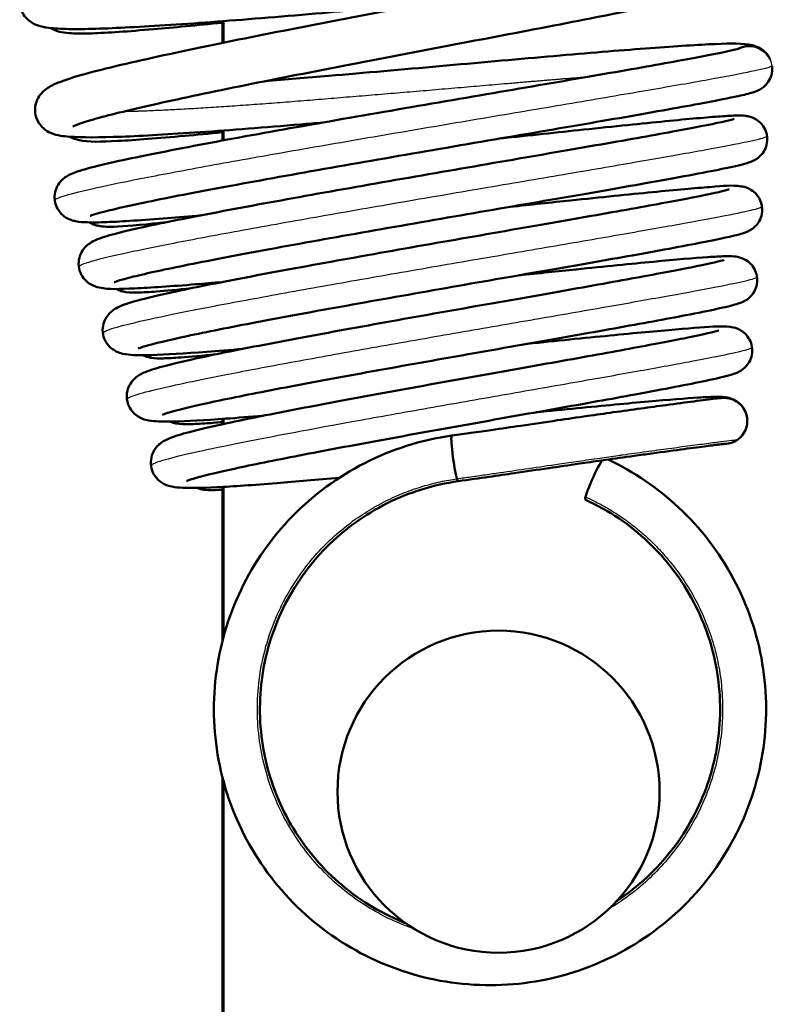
# Model space of a CAD drawing. Header units: millimetres. Extents: x 155 to 950, y -844 to 1327.
# Tile 24 of 56: x 689 to 705, y 90 to 111. Entities that reach past the tile are written whole.
import ezdxf

# ---------------------------------------------------------------- set-up
doc = ezdxf.new("R2010")
doc.units = ezdxf.units.MM
doc.header["$LTSCALE"] = 0.75
doc.layers.add('Visible', color=7, linetype='Continuous', lineweight=50)
doc.layers.add('Visible Narrow', color=7, linetype='Continuous', lineweight=25)

msp = doc.modelspace()

# ---------------------------------------------------------------- linework, layer by layer
at = {"layer": 'Visible', "extrusion": (-1, -2.22045e-16, 2.96647e-13)}
for p, q in [((693.011, 110.937, -9.5), (693.011, 110.466, -9.5)), ((693.037, 110.471, 17.5), (693.037, 110.939, 17.5)), ((693.011, 108.56, -9.5), (693.011, 108.344, -9.5)), ((693.037, 108.349, 17.5), (693.037, 108.562, 17.5)), ((693.011, 103.779, -9.5), (693.011, 103.728, -9.5)), ((693.037, 103.733, 17.5), (693.037, 103.782, 17.5)), ((693.011, 102.295, -9.5), (693.011, 102.179, -9.5)), ((693.037, 102.185, 17.5), (693.037, 102.297, 17.5)), ((693.011, 100.817, -9.5), (693.011, 97.468, -9.5)), ((693.037, 97.568, 17.5), (693.037, 100.818, 17.5)), ((693.011, 94.51, -9.5), (693.011, 89.194, -9.5)), ((693.037, 83.194, 17.5), (693.037, 94.41, 17.5))]:
    msp.add_line(p, q, dxfattribs=at)
at = {"layer": 'Visible', "extrusion": (-2.96785e-13, -2.29649e-16, -1)}
msp.add_circle((-699.011, 94.194, -30.5), 3.5, dxfattribs=at)
at = {"layer": 'Visible', "extrusion": (2.28173e-10, 0.008727, 0.999962)}
msp.add_arc((704.459, 109.65, 29.068), 0.5, 29.7379, 119.3038, dxfattribs=at)
at = {"layer": 'Visible', "extrusion": (1.23783e-12, 0.008727, 0.999962)}
msp.add_arc((704.459, 109.65, 29.068), 0.5, 354.3183, 7.9384, dxfattribs=at)
at = {"layer": 'Visible', "extrusion": (4.16422e-13, 0.008727, 0.999962)}
msp.add_arc((703.916, 102.002, 29.068), 0.5, 7.9384, 65.4502, dxfattribs=at)
at = {"layer": 'Visible', "extrusion": (2.73657e-13, 0.008727, 0.999962)}
msp.add_arc((703.916, 102.002, 29.068), 0.5, 305.0812, 7.9384, dxfattribs=at)
at = {"layer": 'Visible', "extrusion": (-0.986923, -0.138347, -0.082728)}
for start, end in [(27.6398, 180.0032), (0.4969, 27.6398), (359.9999, 0.4969)]:
    msp.add_arc((-3.546, -30.268, -705.302), 0.5, start, end, dxfattribs=at)
at = {"layer": 'Visible', "extrusion": (2.25331e-13, 0.008727, 0.999962)}
msp.add_arc((703.916, 102.002, 29.068), 0.5, 271.2615, 305.0812, dxfattribs=at)
at = {"layer": 'Visible', "extrusion": (-0.907191, 0.411514, -0.087526)}
msp.add_arc((-381.6, -24.153, -596.939), 0.5, 0.0037, 148.3268, dxfattribs=at)
at = {"layer": 'Visible'}
for points, knots in [([(697.265, 111.297, 20.618), (696.57, 111.235, 20.562), (695.861, 111.174, 20.605), (694.384, 111.046, 20.906), (693.604, 110.981, 21.202), (692.192, 110.875, 22.021), (691.542, 110.833, 22.555), (690.458, 110.775, 23.789), (690.009, 110.761, 24.502), (689.502, 110.769, 25.65), (689.359, 110.777, 26.059), (689.152, 110.804, 26.739), (689.079, 110.815, 27.01), (688.933, 110.869, 27.425), (688.867, 110.898, 27.578), (688.758, 110.993, 27.778), (688.72, 111.035, 27.84), (688.651, 111.146, 27.968), (688.623, 111.223, 28.033), (688.606, 111.369, 28.154), (688.612, 111.44, 28.213), (688.647, 111.566, 28.341), (688.676, 111.622, 28.412), (688.739, 111.713, 28.571), (688.773, 111.748, 28.661), (688.848, 111.814, 28.887), (688.888, 111.84, 29.026), (689.021, 111.918, 29.511), (689.113, 111.955, 29.861), (689.558, 112.115, 31.216), (690.08, 112.249, 32.191), (691.348, 112.539, 33.671), (692.054, 112.69, 34.247), (693.535, 112.992, 35.063), (694.318, 113.144, 35.338), (695.906, 113.451, 35.613), (696.733, 113.61, 35.616), (698.319, 113.912, 35.356), (699.099, 114.059, 35.09), (700.51, 114.332, 34.327), (701.16, 114.462, 33.822), (702.25, 114.685, 32.641), (702.704, 114.783, 31.949), (703.177, 114.899, 30.854), (703.301, 114.933, 30.485), (703.465, 114.983, 29.797), (703.517, 115.003, 29.476), (703.527, 115.007, 29.126), (703.527, 115.007, 29.097), (703.527, 115.007, 29.069)], [5.925276, 5.925276, 5.925276, 5.925276, 6.134592, 6.134592, 6.379248, 6.379248, 6.625356, 6.625356, 6.872337, 6.872337, 7.001806, 7.001806, 7.085673, 7.085673, 7.135014, 7.135014, 7.159729, 7.159729, 7.18993, 7.18993, 7.217053, 7.217053, 7.244894, 7.244894, 7.275168, 7.275168, 7.319128, 7.319128, 7.427804, 7.427804, 7.749848, 7.749848, 8.018653, 8.018653, 8.26513, 8.26513, 8.511055, 8.511055, 8.755749, 8.755749, 8.999203, 8.999203, 9.24237, 9.24237, 9.358649, 9.358649, 9.455207, 9.455207, 9.463717, 9.463717, 9.463717, 9.463717]), ([(693.603, 111.985, 21.216), (694.088, 112.024, 21.005), (694.596, 112.067, 20.844), (695.902, 112.179, 20.581), (696.728, 112.252, 20.552), (698.332, 112.394, 20.757), (699.129, 112.467, 20.996), (700.59, 112.594, 21.708), (701.273, 112.65, 22.191), (702.436, 112.738, 23.339), (702.929, 112.773, 24.017), (703.69, 112.806, 25.491), (703.922, 112.816, 26.311), (704.205, 112.767, 27.329), (704.273, 112.759, 27.547), (704.426, 112.665, 27.8), (704.478, 112.623, 27.867), (704.559, 112.519, 27.97), (704.589, 112.462, 28.011), (704.626, 112.341, 28.088), (704.633, 112.276, 28.125), (704.624, 112.152, 28.202), (704.607, 112.091, 28.243), (704.561, 111.989, 28.335), (704.531, 111.946, 28.387), (704.473, 111.879, 28.503), (704.444, 111.854, 28.569), (704.385, 111.808, 28.728), (704.356, 111.79, 28.824), (704.272, 111.744, 29.131), (704.223, 111.725, 29.345), (704.007, 111.646, 30.196), (703.793, 111.588, 30.828), (703.044, 111.408, 32.336), (702.395, 111.274, 33.179), (700.995, 110.993, 34.374), (700.272, 110.852, 34.807), (698.759, 110.564, 35.397), (697.951, 110.411, 35.566), (696.347, 110.104, 35.628), (695.531, 109.946, 35.523), (693.998, 109.647, 35.059), (693.262, 109.5, 34.692), (691.969, 109.228, 33.753), (691.395, 109.1, 33.17), (690.478, 108.882, 31.863), (690.124, 108.785, 31.12), (689.834, 108.683, 30.002), (689.772, 108.655, 29.648), (689.76, 108.649, 29.26), (689.759, 108.649, 29.228), (689.759, 108.649, 29.196)], [108.432899, 108.432899, 108.432899, 108.432899, 108.591203, 108.591203, 108.833828, 108.833828, 109.078009, 109.078009, 109.323076, 109.323076, 109.568748, 109.568748, 109.820774, 109.820774, 109.886154, 109.886154, 109.913712, 109.913712, 109.93624, 109.93624, 109.958112, 109.958112, 109.980099, 109.980099, 110.001623, 110.001623, 110.024069, 110.024069, 110.054531, 110.054531, 110.120495, 110.120495, 110.319122, 110.319122, 110.628351, 110.628351, 110.877764, 110.877764, 111.123115, 111.123115, 111.367883, 111.367883, 111.611985, 111.611985, 111.854102, 111.854102, 112.095193, 112.095193, 112.201859, 112.201859, 112.211516, 112.211516, 112.211516, 112.211516]), ([(695.19, 108.735, 20.837), (695.027, 108.721, 20.877), (694.866, 108.708, 20.923), (693.932, 108.629, 21.222), (693.187, 108.571, 21.604), (691.871, 108.481, 22.575), (691.286, 108.446, 23.178), (690.329, 108.408, 24.529), (689.957, 108.407, 25.297), (689.544, 108.439, 26.521), (689.44, 108.441, 26.971), (689.232, 108.532, 27.513), (689.178, 108.56, 27.63), (689.087, 108.64, 27.795), (689.054, 108.677, 27.852), (688.985, 108.781, 27.976), (688.955, 108.857, 28.041), (688.934, 109.003, 28.164), (688.938, 109.075, 28.222), (688.971, 109.203, 28.349), (688.999, 109.26, 28.419), (689.06, 109.353, 28.576), (689.094, 109.389, 28.664), (689.169, 109.457, 28.883), (689.208, 109.483, 29.017), (689.333, 109.558, 29.471), (689.416, 109.592, 29.794), (689.822, 109.744, 31.076), (690.292, 109.868, 32.01), (691.482, 110.144, 33.509), (692.183, 110.296, 34.123), (693.655, 110.598, 34.994), (694.43, 110.749, 35.293), (696.01, 111.056, 35.617), (696.837, 111.215, 35.645), (698.43, 111.519, 35.433), (699.218, 111.667, 35.191), (700.652, 111.944, 34.472), (701.317, 112.075, 33.987), (702.442, 112.304, 32.84), (702.917, 112.405, 32.163), (703.425, 112.526, 31.082), (703.562, 112.562, 30.716), (703.758, 112.619, 30), (703.826, 112.643, 29.649), (703.853, 112.654, 29.227), (703.855, 112.655, 29.158), (703.855, 112.655, 29.09)], [1.374112, 1.374112, 1.374112, 1.374112, 1.42429, 1.42429, 1.669475, 1.669475, 1.915638, 1.915638, 2.166216, 2.166216, 2.303261, 2.303261, 2.342225, 2.342225, 2.364512, 2.364512, 2.395011, 2.395011, 2.422162, 2.422162, 2.449959, 2.449959, 2.479904, 2.479904, 2.522312, 2.522312, 2.622758, 2.622758, 2.928401, 2.928401, 3.202834, 3.202834, 3.449386, 3.449386, 3.695472, 3.695472, 3.940155, 3.940155, 4.183734, 4.183734, 4.426961, 4.426961, 4.543839, 4.543839, 4.650201, 4.650201, 4.67078, 4.67078, 4.67078, 4.67078]), ([(693.011, 110.905, -34.483), (692.461, 110.849, -34.124), (691.955, 110.802, -33.691), (690.968, 110.716, -32.595), (690.512, 110.683, -31.89), (689.998, 110.667, -30.754), (689.853, 110.667, -30.351), (689.655, 110.678, -29.696), (689.589, 110.683, -29.447), (689.46, 110.709, -29.013), (689.397, 110.722, -28.825), (689.302, 110.777, -28.643), (689.294, 110.782, -28.628), (689.286, 110.787, -28.614)], [6.4061308, 6.4061308, 6.4061308, 6.4061308, 6.6028763, 6.6028763, 6.8491703, 6.8491703, 6.9769355, 6.9769355, 7.05441, 7.05441, 7.1127922, 7.1127922, 7.1180115, 7.1180115, 7.1180115, 7.1180115]), ([(693.934, 109.633, 21.235), (694.38, 109.669, 21.041), (694.846, 109.708, 20.889), (696.106, 109.816, 20.614), (696.931, 109.888, 20.571), (698.537, 110.031, 20.749), (699.339, 110.104, 20.975), (700.811, 110.233, 21.662), (701.502, 110.29, 22.134), (702.683, 110.38, 23.262), (703.187, 110.416, 23.932), (703.97, 110.453, 25.392), (704.224, 110.461, 26.205), (704.493, 110.423, 27.209), (704.545, 110.416, 27.406), (704.649, 110.373, 27.637), (704.673, 110.362, 27.686), (704.727, 110.33, 27.776), (704.755, 110.31, 27.819), (704.827, 110.247, 27.915), (704.87, 110.195, 27.966), (704.907, 110.123, 28.021), (704.913, 110.111, 28.029), (704.918, 110.098, 28.038)], [113.21351, 113.21351, 113.21351, 113.21351, 113.359074, 113.359074, 113.601623, 113.601623, 113.845807, 113.845807, 114.090811, 114.090811, 114.336449, 114.336449, 114.587985, 114.587985, 114.648322, 114.648322, 114.665013, 114.665013, 114.681235, 114.681235, 114.705746, 114.705746, 114.71059, 114.71059, 114.71059, 114.71059]), ([(692.547, 106.719, 22.556), (692.289, 106.696, 22.77), (692.046, 106.675, 23.002), (691.282, 106.614, 23.837), (690.834, 106.584, 24.521), (690.334, 106.565, 25.62), (690.193, 106.563, 26.006), (689.984, 106.569, 26.702), (689.911, 106.573, 27.012), (689.79, 106.597, 27.412), (689.759, 106.604, 27.508), (689.697, 106.627, 27.656), (689.67, 106.638, 27.711), (689.612, 106.669, 27.813), (689.58, 106.689, 27.859), (689.505, 106.752, 27.961), (689.46, 106.803, 28.014), (689.397, 106.917, 28.1), (689.377, 106.977, 28.138), (689.359, 107.101, 28.212), (689.362, 107.166, 28.249), (689.39, 107.285, 28.331), (689.414, 107.34, 28.376), (689.469, 107.428, 28.478), (689.5, 107.463, 28.536), (689.56, 107.52, 28.667), (689.588, 107.541, 28.741), (689.654, 107.584, 28.938), (689.688, 107.6, 29.064), (689.811, 107.657, 29.548), (689.899, 107.684, 29.908), (690.182, 107.766, 30.791), (690.402, 107.82, 31.308), (691.117, 107.979, 32.572), (691.706, 108.097, 33.283), (693.01, 108.345, 34.371), (693.725, 108.475, 34.789), (695.222, 108.742, 35.356), (696.022, 108.881, 35.515), (697.611, 109.156, 35.563), (698.419, 109.294, 35.453), (699.939, 109.554, 34.982), (700.67, 109.679, 34.615), (701.959, 109.903, 33.674), (702.534, 110.004, 33.089), (703.453, 110.173, 31.78), (703.812, 110.243, 31.039), (704.123, 110.312, 29.941), (704.193, 110.33, 29.606), (704.239, 110.343, 29.151), (704.247, 110.345, 29.032), (704.247, 110.345, 28.914)], [18.567336, 18.567336, 18.567336, 18.567336, 18.667564, 18.667564, 18.907208, 18.907208, 19.029778, 19.029778, 19.125325, 19.125325, 19.155311, 19.155311, 19.174017, 19.174017, 19.191596, 19.191596, 19.216591, 19.216591, 19.238277, 19.238277, 19.260269, 19.260269, 19.282238, 19.282238, 19.304116, 19.304116, 19.328513, 19.328513, 19.36782, 19.36782, 19.479161, 19.479161, 19.646911, 19.646911, 19.917383, 19.917383, 20.162096, 20.162096, 20.404057, 20.404057, 20.645908, 20.645908, 20.88776, 20.88776, 21.129286, 21.129286, 21.370311, 21.370311, 21.472282, 21.472282, 21.507649, 21.507649, 21.507649, 21.507649]), ([(704.957, 109.85, 28.11), (704.951, 109.794, 28.131), (704.935, 109.738, 28.153), (704.89, 109.64, 28.205), (704.86, 109.596, 28.236), (704.801, 109.53, 28.308), (704.772, 109.506, 28.349), (704.73, 109.476, 28.425), (704.715, 109.466, 28.457), (704.673, 109.442, 28.557), (704.652, 109.432, 28.628), (704.596, 109.408, 28.837), (704.568, 109.399, 28.977), (704.451, 109.362, 29.538), (704.352, 109.338, 29.958), (704.026, 109.267, 30.941), (703.77, 109.216, 31.499), (703.005, 109.073, 32.742), (702.424, 108.97, 33.402), (701.128, 108.744, 34.441), (700.404, 108.62, 34.847), (698.892, 108.361, 35.388), (698.085, 108.223, 35.533), (696.494, 107.949, 35.551), (695.688, 107.809, 35.425), (694.184, 107.542, 34.925), (693.464, 107.412, 34.544), (692.208, 107.177, 33.582), (691.653, 107.068, 32.989), (690.784, 106.884, 31.676), (690.451, 106.804, 30.94), (690.189, 106.727, 29.845), (690.134, 106.705, 29.504), (690.134, 106.705, 29.164)], [0, 0, 0, 0, 0.018093, 0.018093, 0.036002, 0.036002, 0.052377, 0.052377, 0.063447, 0.063447, 0.08562, 0.08562, 0.128663, 0.128663, 0.257785, 0.257785, 0.440111, 0.440111, 0.697973, 0.697973, 0.943083, 0.943083, 1.185929, 1.185929, 1.427577, 1.427577, 1.668375, 1.668375, 1.907577, 1.907577, 2.143915, 2.143915, 2.245925, 2.245925, 2.245925, 2.245925]), ([(693.001, 105.268, 22.776), (692.802, 105.251, 22.939), (692.611, 105.234, 23.112), (691.897, 105.177, 23.839), (691.445, 105.146, 24.479), (690.757, 105.117, 25.863), (690.567, 105.1, 26.634), (690.283, 105.162, 27.528), (690.225, 105.175, 27.678), (690.109, 105.243, 27.869), (690.065, 105.275, 27.927), (689.985, 105.36, 28.028), (689.948, 105.415, 28.073), (689.901, 105.533, 28.152), (689.887, 105.596, 28.188), (689.885, 105.721, 28.262), (689.896, 105.784, 28.301), (689.935, 105.896, 28.387), (689.963, 105.945, 28.436), (690.022, 106.022, 28.545), (690.052, 106.052, 28.607), (690.113, 106.102, 28.75), (690.142, 106.12, 28.833), (690.216, 106.164, 29.076), (690.256, 106.181, 29.238), (690.422, 106.247, 29.884), (690.565, 106.288, 30.367), (690.969, 106.391, 31.339), (691.237, 106.452, 31.829), (692.027, 106.619, 32.941), (692.619, 106.735, 33.529), (693.915, 106.978, 34.431), (694.627, 107.107, 34.768), (696.098, 107.369, 35.183), (696.874, 107.504, 35.269), (698.392, 107.767, 35.182), (699.153, 107.899, 35.011), (700.564, 108.142, 34.436), (701.231, 108.258, 34.025), (702.384, 108.462, 33.02), (702.885, 108.553, 32.414), (703.652, 108.7, 31.091), (703.936, 108.76, 30.356), (704.107, 108.805, 29.378), (704.135, 108.814, 29.148), (704.135, 108.814, 28.92)], [13.967045, 13.967045, 13.967045, 13.967045, 14.043932, 14.043932, 14.273232, 14.273232, 14.507964, 14.507964, 14.554998, 14.554998, 14.578158, 14.578158, 14.601383, 14.601383, 14.623092, 14.623092, 14.645017, 14.645017, 14.666893, 14.666893, 14.688908, 14.688908, 14.715823, 14.715823, 14.766082, 14.766082, 14.916899, 14.916899, 15.083323, 15.083323, 15.329104, 15.329104, 15.562409, 15.562409, 15.794093, 15.794093, 16.025346, 16.025346, 16.256867, 16.256867, 16.488118, 16.488118, 16.717827, 16.717827, 16.786456, 16.786456, 16.786456, 16.786456]), ([(699.054, 108.389, 21.141), (699.686, 108.456, 21.321), (700.299, 108.522, 21.591), (701.525, 108.651, 22.345), (702.133, 108.714, 22.873), (703.139, 108.812, 24.082), (703.548, 108.849, 24.78), (703.984, 108.879, 25.884), (704.101, 108.885, 26.268), (704.258, 108.887, 26.904), (704.307, 108.888, 27.156), (704.396, 108.877, 27.48), (704.42, 108.874, 27.556), (704.468, 108.862, 27.669), (704.488, 108.857, 27.707), (704.531, 108.841, 27.777), (704.555, 108.831, 27.808), (704.616, 108.798, 27.877), (704.657, 108.771, 27.912), (704.727, 108.704, 27.967), (704.758, 108.665, 27.989), (704.81, 108.575, 28.032), (704.83, 108.521, 28.052), (704.852, 108.41, 28.092), (704.853, 108.351, 28.112), (704.836, 108.239, 28.155), (704.818, 108.184, 28.179), (704.768, 108.09, 28.235), (704.737, 108.049, 28.269), (704.684, 107.995, 28.337), (704.663, 107.976, 28.369), (704.617, 107.942, 28.45), (704.595, 107.929, 28.5), (704.549, 107.904, 28.625), (704.527, 107.895, 28.702), (704.462, 107.868, 28.962), (704.425, 107.857, 29.148), (704.259, 107.809, 29.887), (704.094, 107.772, 30.437), (703.476, 107.646, 31.842), (702.901, 107.54, 32.665), (701.635, 107.314, 33.859), (700.971, 107.199, 34.304), (699.565, 106.955, 34.938), (698.805, 106.825, 35.138), (697.285, 106.561, 35.277), (696.506, 106.426, 35.219), (695.031, 106.164, 34.855), (694.316, 106.035, 34.547), (693.045, 105.799, 33.724), (692.471, 105.688, 33.201), (691.541, 105.496, 32.013), (691.168, 105.412, 31.334), (690.816, 105.319, 30.281), (690.73, 105.292, 29.932), (690.669, 105.27, 29.438), (690.658, 105.265, 29.298), (690.658, 105.265, 29.157)], [3.726485, 3.726485, 3.726485, 3.726485, 3.924085, 3.924085, 4.160155, 4.160155, 4.396875, 4.396875, 4.516562, 4.516562, 4.5935, 4.5935, 4.617391, 4.617391, 4.630309, 4.630309, 4.642405, 4.642405, 4.659806, 4.659806, 4.675853, 4.675853, 4.693599, 4.693599, 4.711839, 4.711839, 4.730084, 4.730084, 4.74796, 4.74796, 4.760717, 4.760717, 4.777451, 4.777451, 4.801488, 4.801488, 4.858291, 4.858291, 5.02925, 5.02925, 5.3203, 5.3203, 5.555895, 5.555895, 5.788723, 5.788723, 6.020502, 6.020502, 6.251069, 6.251069, 6.48022, 6.48022, 6.707282, 6.707282, 6.814518, 6.814518, 6.856595, 6.856595, 6.856595, 6.856595]), ([(693.011, 108.523, -34.217), (692.722, 108.494, -34.002), (692.447, 108.468, -33.767), (691.612, 108.393, -32.938), (691.118, 108.353, -32.258), (690.354, 108.317, -30.778), (690.127, 108.303, -29.951), (689.844, 108.365, -29.028), (689.805, 108.375, -28.913), (689.738, 108.403, -28.754), (689.716, 108.414, -28.706), (689.692, 108.427, -28.66)], [1.6670656, 1.6670656, 1.6670656, 1.6670656, 1.7748423, 1.7748423, 2.0209455, 2.0209455, 2.2745649, 2.2745649, 2.3110262, 2.3110262, 2.3270937, 2.3270937, 2.3270937, 2.3270937]), ([(693.451, 103.816, 23), (693.173, 103.792, 23.223), (692.912, 103.771, 23.468), (692.183, 103.716, 24.271), (691.777, 103.692, 24.9), (691.32, 103.679, 25.908), (691.192, 103.678, 26.263), (690.999, 103.687, 26.895), (690.931, 103.691, 27.173), (690.791, 103.724, 27.59), (690.729, 103.74, 27.737), (690.613, 103.815, 27.912), (690.576, 103.845, 27.959), (690.502, 103.927, 28.05), (690.467, 103.981, 28.092), (690.422, 104.098, 28.169), (690.409, 104.162, 28.204), (690.408, 104.286, 28.277), (690.42, 104.349, 28.316), (690.46, 104.459, 28.401), (690.489, 104.507, 28.45), (690.548, 104.584, 28.558), (690.578, 104.613, 28.619), (690.638, 104.662, 28.762), (690.667, 104.681, 28.846), (690.743, 104.725, 29.091), (690.785, 104.743, 29.256), (690.959, 104.811, 29.912), (691.111, 104.854, 30.403), (691.526, 104.959, 31.339), (691.786, 105.018, 31.79), (692.55, 105.181, 32.827), (693.124, 105.294, 33.377), (694.373, 105.53, 34.215), (695.058, 105.655, 34.525), (696.469, 105.907, 34.897), (697.211, 106.038, 34.966), (698.66, 106.292, 34.859), (699.385, 106.418, 34.682), (700.723, 106.651, 34.109), (701.353, 106.762, 33.706), (702.436, 106.957, 32.729), (702.905, 107.043, 32.142), (703.614, 107.182, 30.865), (703.875, 107.24, 30.159), (704.004, 107.276, 29.276), (704.02, 107.281, 29.114), (704.022, 107.282, 28.943), (704.022, 107.282, 28.933), (704.022, 107.282, 28.923)], [9.566522, 9.566522, 9.566522, 9.566522, 9.673102, 9.673102, 9.892335, 9.892335, 10.005122, 10.005122, 10.090722, 10.090722, 10.137239, 10.137239, 10.157254, 10.157254, 10.179867, 10.179867, 10.201444, 10.201444, 10.223199, 10.223199, 10.244916, 10.244916, 10.266783, 10.266783, 10.293727, 10.293727, 10.344885, 10.344885, 10.498484, 10.498484, 10.653748, 10.653748, 10.887892, 10.887892, 11.110625, 11.110625, 11.331924, 11.331924, 11.553105, 11.553105, 11.774024, 11.774024, 11.994792, 11.994792, 12.214098, 12.214098, 12.262619, 12.262619, 12.265602, 12.265602, 12.265602, 12.265602]), ([(699.257, 106.902, 21.486), (699.715, 106.951, 21.622), (700.16, 106.998, 21.806), (701.236, 107.11, 22.391), (701.844, 107.172, 22.863), (702.866, 107.272, 23.965), (703.292, 107.31, 24.609), (703.921, 107.356, 25.988), (704.06, 107.381, 26.751), (704.303, 107.345, 27.539), (704.324, 107.342, 27.597), (704.379, 107.328, 27.72), (704.418, 107.316, 27.784), (704.505, 107.271, 27.885), (704.552, 107.239, 27.926), (704.627, 107.165, 27.984), (704.657, 107.125, 28.006), (704.707, 107.033, 28.048), (704.726, 106.978, 28.069), (704.744, 106.866, 28.109), (704.744, 106.807, 28.13), (704.724, 106.695, 28.174), (704.704, 106.641, 28.199), (704.652, 106.549, 28.258), (704.621, 106.51, 28.292), (704.569, 106.458, 28.363), (704.547, 106.441, 28.396), (704.502, 106.409, 28.479), (704.48, 106.396, 28.531), (704.432, 106.37, 28.666), (704.41, 106.361, 28.749), (704.336, 106.331, 29.047), (704.292, 106.319, 29.264), (704.081, 106.261, 30.127), (703.852, 106.211, 30.765), (703.129, 106.068, 32.107), (702.573, 105.965, 32.797), (701.354, 105.747, 33.828), (700.7, 105.633, 34.217), (699.329, 105.393, 34.748), (698.594, 105.266, 34.9), (697.139, 105.011, 34.953), (696.4, 104.88, 34.857), (695.013, 104.631, 34.434), (694.348, 104.509, 34.102), (693.179, 104.286, 33.252), (692.66, 104.183, 32.723), (691.838, 104.007, 31.545), (691.519, 103.93, 30.88), (691.25, 103.851, 29.867), (691.19, 103.828, 29.536), (691.183, 103.825, 29.187), (691.183, 103.825, 29.169), (691.183, 103.825, 29.152)], [8.285057, 8.285057, 8.285057, 8.285057, 8.428216, 8.428216, 8.654004, 8.654004, 8.87999, 8.87999, 9.108957, 9.108957, 9.127425, 9.127425, 9.149534, 9.149534, 9.16974, 9.16974, 9.185759, 9.185759, 9.203684, 9.203684, 9.221988, 9.221988, 9.240282, 9.240282, 9.258124, 9.258124, 9.27076, 9.27076, 9.288099, 9.288099, 9.314175, 9.314175, 9.380609, 9.380609, 9.581243, 9.581243, 9.839867, 9.839867, 10.064582, 10.064582, 10.286863, 10.286863, 10.50802, 10.50802, 10.728154, 10.728154, 10.946616, 10.946616, 11.162448, 11.162448, 11.261948, 11.261948, 11.267177, 11.267177, 11.267177, 11.267177]), ([(691.784, 106.567, -32.37), (691.625, 106.55, -32.145), (691.478, 106.535, -31.912), (690.953, 106.486, -30.968), (690.685, 106.466, -30.192), (690.431, 106.473, -29.176), (690.382, 106.473, -28.938), (690.262, 106.502, -28.631), (690.222, 106.514, -28.549), (690.157, 106.546, -28.457), (690.141, 106.555, -28.436), (690.125, 106.566, -28.416)], [18.7179465, 18.7179465, 18.7179465, 18.7179465, 18.8003167, 18.8003167, 19.0422057, 19.0422057, 19.1144695, 19.1144695, 19.1414099, 19.1414099, 19.1497012, 19.1497012, 19.1497012, 19.1497012]), ([(690.648, 106.578, -27.045), (690.647, 106.578, -27.053), (690.647, 106.577, -27.061), (690.644, 106.576, -27.12), (690.642, 106.576, -27.172), (690.642, 106.576, -27.224)], [2.23279978, 2.23279978, 2.23279978, 2.23279978, 2.23512108, 2.23512108, 2.25066456, 2.25066456, 2.25066456, 2.25066456]), ([(693.899, 102.364, 23.226), (693.608, 102.34, 23.456), (693.335, 102.318, 23.711), (692.623, 102.267, 24.504), (692.239, 102.245, 25.105), (691.806, 102.235, 26.07), (691.684, 102.236, 26.411), (691.501, 102.247, 27.009), (691.436, 102.251, 27.268), (691.302, 102.287, 27.637), (691.248, 102.303, 27.756), (691.148, 102.365, 27.91), (691.112, 102.392, 27.957), (691.038, 102.469, 28.048), (691, 102.522, 28.092), (690.95, 102.638, 28.17), (690.935, 102.701, 28.206), (690.929, 102.826, 28.278), (690.939, 102.889, 28.316), (690.975, 103.002, 28.399), (691.003, 103.052, 28.446), (691.062, 103.133, 28.552), (691.092, 103.164, 28.611), (691.153, 103.216, 28.749), (691.182, 103.235, 28.829), (691.256, 103.279, 29.055), (691.296, 103.297, 29.206), (691.459, 103.363, 29.805), (691.596, 103.403, 30.254), (691.983, 103.504, 31.151), (692.238, 103.563, 31.601), (692.979, 103.724, 32.612), (693.53, 103.834, 33.142), (694.727, 104.062, 33.944), (695.381, 104.183, 34.24), (696.726, 104.426, 34.594), (697.435, 104.552, 34.659), (698.815, 104.796, 34.556), (699.505, 104.917, 34.387), (700.779, 105.142, 33.84), (701.379, 105.249, 33.455), (702.411, 105.437, 32.522), (702.857, 105.52, 31.962), (703.53, 105.655, 30.746), (703.777, 105.711, 30.073), (703.896, 105.745, 29.235), (703.91, 105.75, 29.083), (703.91, 105.75, 28.928), (703.91, 105.75, 28.926), (703.91, 105.75, 28.924)], [5.366324, 5.366324, 5.366324, 5.366324, 5.477212, 5.477212, 5.686424, 5.686424, 5.794567, 5.794567, 5.874118, 5.874118, 5.912815, 5.912815, 5.931995, 5.931995, 5.955017, 5.955017, 5.976567, 5.976567, 5.998322, 5.998322, 6.020043, 6.020043, 6.041815, 6.041815, 6.067732, 6.067732, 6.11457, 6.11457, 6.255091, 6.255091, 6.4093, 6.4093, 6.634295, 6.634295, 6.846889, 6.846889, 7.058, 7.058, 7.268565, 7.268565, 7.47927, 7.47927, 7.689733, 7.689733, 7.898199, 7.898199, 7.943893, 7.943893, 7.94449, 7.94449, 7.94449, 7.94449]), ([(699.453, 105.415, 21.828), (699.885, 105.46, 21.962), (700.303, 105.503, 22.141), (701.321, 105.607, 22.707), (701.896, 105.665, 23.164), (702.861, 105.756, 24.227), (703.262, 105.791, 24.846), (703.703, 105.82, 25.835), (703.825, 105.827, 26.18), (704.003, 105.831, 26.803), (704.063, 105.832, 27.082), (704.176, 105.82, 27.5), (704.221, 105.817, 27.649), (704.336, 105.774, 27.829), (704.381, 105.752, 27.88), (704.462, 105.693, 27.953), (704.499, 105.658, 27.981), (704.561, 105.577, 28.029), (704.587, 105.529, 28.051), (704.623, 105.425, 28.092), (704.633, 105.367, 28.113), (704.633, 105.252, 28.155), (704.623, 105.194, 28.177), (704.585, 105.09, 28.228), (704.558, 105.041, 28.257), (704.499, 104.965, 28.326), (704.468, 104.936, 28.367), (704.415, 104.892, 28.455), (704.391, 104.877, 28.503), (704.344, 104.85, 28.62), (704.322, 104.84, 28.691), (704.26, 104.813, 28.917), (704.226, 104.802, 29.074), (704.078, 104.756, 29.701), (703.941, 104.724, 30.169), (703.573, 104.644, 31.046), (703.346, 104.598, 31.461), (702.659, 104.466, 32.454), (702.127, 104.369, 32.997), (700.956, 104.159, 33.84), (700.307, 104.044, 34.16), (698.966, 103.808, 34.56), (698.258, 103.683, 34.649), (696.874, 103.437, 34.59), (696.179, 103.313, 34.443), (694.896, 103.077, 33.936), (694.289, 102.963, 33.571), (693.245, 102.757, 32.676), (692.792, 102.663, 32.136), (692.106, 102.507, 30.958), (691.851, 102.438, 30.305), (691.726, 102.393, 29.491), (691.712, 102.387, 29.346), (691.708, 102.385, 29.184), (691.708, 102.385, 29.165), (691.708, 102.385, 29.147)], [12.643053, 12.643053, 12.643053, 12.643053, 12.778377, 12.778377, 12.993804, 12.993804, 13.209836, 13.209836, 13.318877, 13.318877, 13.404313, 13.404313, 13.448992, 13.448992, 13.469766, 13.469766, 13.486412, 13.486412, 13.503607, 13.503607, 13.521889, 13.521889, 13.540275, 13.540275, 13.55855, 13.55855, 13.57577, 13.57577, 13.592179, 13.592179, 13.614489, 13.614489, 13.662859, 13.662859, 13.808228, 13.808228, 13.949253, 13.949253, 14.172719, 14.172719, 14.386697, 14.386697, 14.5984, 14.5984, 14.808871, 14.808871, 15.018355, 15.018355, 15.226016, 15.226016, 15.429975, 15.429975, 15.47337, 15.47337, 15.478854, 15.478854, 15.478854, 15.478854]), ([(692.33, 105.133, -32.255), (692.036, 105.103, -31.851), (691.783, 105.079, -31.415), (691.418, 105.051, -30.608), (691.285, 105.044, -30.241), (691.081, 105.039, -29.549), (691.011, 105.037, -29.222), (690.891, 105.055, -28.822), (690.863, 105.06, -28.741), (690.809, 105.075, -28.617), (690.786, 105.083, -28.571), (690.743, 105.101, -28.499), (690.723, 105.111, -28.47), (690.702, 105.122, -28.443)], [14.1156381, 14.1156381, 14.1156381, 14.1156381, 14.2649549, 14.2649549, 14.3814833, 14.3814833, 14.4814041, 14.4814041, 14.5070095, 14.5070095, 14.5222626, 14.5222626, 14.5330066, 14.5330066, 14.5330066, 14.5330066]), ([(695.552, 101.017, 22.728), (695.067, 100.973, 22.948), (694.608, 100.933, 23.235), (693.689, 100.859, 23.99), (693.244, 100.828, 24.497), (692.535, 100.793, 25.62), (692.274, 100.787, 26.248), (692.003, 100.807, 27.12), (691.94, 100.812, 27.359), (691.81, 100.851, 27.687), (691.761, 100.868, 27.786), (691.673, 100.923, 27.92), (691.64, 100.948, 27.963), (691.567, 101.02, 28.053), (691.528, 101.073, 28.098), (691.476, 101.189, 28.176), (691.46, 101.251, 28.212), (691.453, 101.376, 28.284), (691.461, 101.44, 28.321), (691.496, 101.554, 28.403), (691.523, 101.605, 28.45), (691.581, 101.687, 28.554), (691.612, 101.719, 28.613), (691.673, 101.772, 28.748), (691.703, 101.792, 28.826), (691.776, 101.836, 29.047), (691.816, 101.854, 29.192), (691.978, 101.922, 29.772), (692.115, 101.962, 30.206), (692.495, 102.062, 31.063), (692.741, 102.12, 31.488), (693.457, 102.277, 32.449), (693.992, 102.384, 32.953), (695.143, 102.606, 33.703), (695.765, 102.722, 33.977), (697.045, 102.956, 34.299), (697.719, 103.077, 34.353), (699.031, 103.312, 34.24), (699.686, 103.428, 34.072), (700.892, 103.644, 33.538), (701.458, 103.746, 33.165), (702.427, 103.925, 32.267), (702.844, 104.005, 31.731), (703.47, 104.133, 30.569), (703.699, 104.187, 29.926), (703.789, 104.215, 29.158), (703.797, 104.218, 29.043), (703.797, 104.218, 28.929)], [1.225809, 1.225809, 1.225809, 1.225809, 1.385546, 1.385546, 1.583271, 1.583271, 1.78382, 1.78382, 1.857396, 1.857396, 1.890271, 1.890271, 1.908042, 1.908042, 1.931207, 1.931207, 1.952744, 1.952744, 1.974487, 1.974487, 1.996205, 1.996205, 2.017959, 2.017959, 2.043539, 2.043539, 2.088952, 2.088952, 2.225199, 2.225199, 2.37177, 2.37177, 2.587907, 2.587907, 2.789326, 2.789326, 2.990119, 2.990119, 3.190583, 3.190583, 3.390898, 3.390898, 3.590675, 3.590675, 3.788703, 3.788703, 3.822954, 3.822954, 3.822954, 3.822954]), ([(699.642, 103.927, 22.169), (699.957, 103.959, 22.271), (700.264, 103.99, 22.399), (701.164, 104.081, 22.859), (701.727, 104.136, 23.274), (702.679, 104.225, 24.252), (703.081, 104.259, 24.827), (703.686, 104.3, 26.067), (703.848, 104.317, 26.753), (704.083, 104.289, 27.558), (704.132, 104.285, 27.701), (704.246, 104.235, 27.859), (704.285, 104.215, 27.9), (704.358, 104.159, 27.966), (704.394, 104.125, 27.994), (704.455, 104.042, 28.042), (704.481, 103.994, 28.064), (704.517, 103.888, 28.106), (704.526, 103.829, 28.127), (704.523, 103.714, 28.17), (704.512, 103.657, 28.193), (704.473, 103.553, 28.246), (704.445, 103.505, 28.276), (704.386, 103.431, 28.347), (704.356, 103.402, 28.389), (704.302, 103.36, 28.479), (704.279, 103.345, 28.529), (704.23, 103.317, 28.652), (704.208, 103.307, 28.727), (704.139, 103.278, 28.975), (704.1, 103.265, 29.151), (703.925, 103.213, 29.851), (703.751, 103.172, 30.37), (703.142, 103.044, 31.608), (702.612, 102.942, 32.3), (701.468, 102.732, 33.287), (700.876, 102.626, 33.647), (699.634, 102.404, 34.14), (698.969, 102.286, 34.283), (697.65, 102.05, 34.343), (696.979, 101.929, 34.261), (695.72, 101.698, 33.887), (695.116, 101.584, 33.59), (694.052, 101.377, 32.828), (693.578, 101.281, 32.352), (692.831, 101.116, 31.292), (692.54, 101.044, 30.698), (692.295, 100.97, 29.789), (692.241, 100.949, 29.491), (692.234, 100.946, 29.177), (692.234, 100.946, 29.16), (692.234, 100.946, 29.143)], [16.801139, 16.801139, 16.801139, 16.801139, 16.90042, 16.90042, 17.105492, 17.105492, 17.310914, 17.310914, 17.519484, 17.519484, 17.562613, 17.562613, 17.579946, 17.579946, 17.59665, 17.59665, 17.614035, 17.614035, 17.632414, 17.632414, 17.650878, 17.650878, 17.669213, 17.669213, 17.686451, 17.686451, 17.703213, 17.703213, 17.726924, 17.726924, 17.780983, 17.780983, 17.943798, 17.943798, 18.196897, 18.196897, 18.401475, 18.401475, 18.603224, 18.603224, 18.803832, 18.803832, 19.003187, 19.003187, 19.201348, 19.201348, 19.395256, 19.395256, 19.484622, 19.484622, 19.489688, 19.489688, 19.489688, 19.489688]), ([(692.871, 103.699, -32.131), (692.572, 103.668, -31.731), (692.316, 103.645, -31.297), (691.956, 103.619, -30.506), (691.827, 103.612, -30.155), (691.628, 103.609, -29.49), (691.559, 103.607, -29.174), (691.438, 103.627, -28.794), (691.413, 103.632, -28.723), (691.354, 103.648, -28.591), (691.32, 103.66, -28.53), (691.282, 103.68, -28.475)], [9.7135028, 9.7135028, 9.7135028, 9.7135028, 9.8627189, 9.8627189, 9.974235, 9.974235, 10.0711085, 10.0711085, 10.093816, 10.093816, 10.1146115, 10.1146115, 10.1146115, 10.1146115]), ([(697.997, 101.931, 28.183), (698.139, 101.951, 28.196), (698.28, 101.971, 28.232), (698.566, 102.012, 28.343), (698.713, 102.033, 28.423), (699.078, 102.086, 28.657), (699.289, 102.117, 28.827), (699.759, 102.186, 29.222), (700.016, 102.224, 29.451), (700.498, 102.294, 29.812), (700.717, 102.326, 29.956), (701.128, 102.385, 30.14), (701.315, 102.412, 30.197), (701.705, 102.466, 30.238), (701.911, 102.495, 30.22), (702.295, 102.548, 30.129), (702.479, 102.573, 30.057), (702.871, 102.625, 29.848), (703.076, 102.653, 29.695), (703.446, 102.701, 29.322), (703.61, 102.722, 29.089), (703.771, 102.741, 28.719), (703.81, 102.745, 28.596), (703.858, 102.75, 28.413), (703.869, 102.751, 28.353), (703.903, 102.752, 28.285), (703.912, 102.752, 28.271), (703.936, 102.752, 28.244), (703.953, 102.751, 28.231), (703.986, 102.747, 28.213), (704.003, 102.745, 28.206), (704.047, 102.735, 28.191), (704.075, 102.727, 28.184), (704.109, 102.713, 28.176), (704.116, 102.71, 28.174), (704.124, 102.707, 28.172)], [0, 0, 0, 0, 0.0431657, 0.0431657, 0.0930507, 0.0930507, 0.1744065, 0.1744065, 0.2782215, 0.2782215, 0.3564153, 0.3564153, 0.4143531, 0.4143531, 0.475119, 0.475119, 0.5338585, 0.5338585, 0.6094012, 0.6094012, 0.6921405, 0.6921405, 0.7306732, 0.7306732, 0.7486628, 0.7486628, 0.7534705, 0.7534705, 0.7596544, 0.7596544, 0.7649779, 0.7649779, 0.7739403, 0.7739403, 0.7763655, 0.7763655, 0.7763655, 0.7763655]), ([(699.822, 102.438, 22.509), (700.131, 102.468, 22.614), (700.431, 102.498, 22.743), (701.291, 102.582, 23.201), (701.821, 102.633, 23.609), (702.709, 102.712, 24.557), (703.08, 102.742, 25.108), (703.494, 102.767, 25.994), (703.61, 102.772, 26.304), (703.789, 102.775, 26.89), (703.852, 102.775, 27.166), (703.954, 102.763, 27.505), (703.976, 102.759, 27.574), (704.023, 102.749, 27.689), (704.046, 102.742, 27.736), (704.097, 102.724, 27.82), (704.124, 102.713, 27.856), (704.192, 102.675, 27.931), (704.234, 102.645, 27.967), (704.305, 102.572, 28.024), (704.335, 102.531, 28.047), (704.385, 102.436, 28.091), (704.403, 102.38, 28.112), (704.416, 102.285, 28.147), (704.417, 102.245, 28.162), (704.414, 102.206, 28.177)], [20.7575764, 20.7575764, 20.7575764, 20.7575764, 20.8551144, 20.8551144, 21.0510319, 21.0510319, 21.2455522, 21.2455522, 21.3444689, 21.3444689, 21.4291835, 21.4291835, 21.4508729, 21.4508729, 21.4666211, 21.4666211, 21.4805866, 21.4805866, 21.4989368, 21.4989368, 21.5155113, 21.5155113, 21.5336093, 21.5336093, 21.5462441, 21.5462441, 21.5462441, 21.5462441]), ([(693.012, 102.226, -31.421), (692.87, 102.214, -31.189), (692.742, 102.203, -30.948), (692.482, 102.186, -30.379), (692.36, 102.18, -30.043), (692.168, 102.178, -29.408), (692.102, 102.177, -29.106), (691.966, 102.202, -28.712), (691.922, 102.212, -28.607), (691.864, 102.237, -28.516)], [5.5816992, 5.5816992, 5.5816992, 5.5816992, 5.6629444, 5.6629444, 5.7696751, 5.7696751, 5.8618879, 5.8618879, 5.8950443, 5.8950443, 5.8950443, 5.8950443]), ([(701.392, 101.412, 28.188), (701.95, 101.148, 28.19), (702.473, 100.793, 28.193), (703.399, 99.928, 28.199), (703.805, 99.399, 28.204), (704.42, 98.253, 28.213), (704.636, 97.621, 28.218), (704.851, 96.339, 28.228), (704.853, 95.672, 28.234), (704.645, 94.388, 28.244), (704.432, 93.755, 28.249), (703.824, 92.606, 28.258), (703.42, 92.075, 28.262), (702.475, 91.182, 28.269), (701.922, 90.809, 28.272), (700.74, 90.266, 28.277), (700.097, 90.089, 28.278), (698.804, 89.954, 28.279), (698.137, 89.993, 28.279), (696.869, 90.28, 28.277), (696.251, 90.531, 28.275), (695.141, 91.209, 28.269), (694.636, 91.645, 28.266), (693.803, 92.643, 28.258), (693.464, 93.218, 28.253), (692.995, 94.431, 28.243), (692.859, 95.084, 28.238), (692.804, 96.383, 28.228), (692.884, 97.046, 28.223), (693.248, 98.294, 28.213), (693.537, 98.896, 28.208), (694.282, 99.961, 28.199), (694.749, 100.438, 28.195), (695.796, 101.208, 28.189), (696.391, 101.511, 28.187), (697.332, 101.81, 28.184), (697.663, 101.885, 28.184), (697.997, 101.931, 28.183)], [0.009269, 0.009269, 0.009269, 0.009269, 0.194327, 0.194327, 0.389385, 0.389385, 0.584416, 0.584416, 0.779447, 0.779447, 0.974478, 0.974478, 1.169509, 1.169509, 1.364541, 1.364541, 1.559573, 1.559573, 1.754606, 1.754606, 1.949633, 1.949633, 2.144666, 2.144666, 2.339698, 2.339698, 2.53473, 2.53473, 2.729761, 2.729761, 2.924792, 2.924792, 3.119823, 3.119823, 3.314855, 3.314855, 3.415967, 3.415967, 3.415967, 3.415967]), ([(703.939, 101.753, 28.397), (703.939, 101.753, 28.414), (703.938, 101.753, 28.431), (703.932, 101.752, 28.506), (703.922, 101.751, 28.564), (703.879, 101.747, 28.736), (703.837, 101.742, 28.848), (703.707, 101.726, 29.115), (703.604, 101.713, 29.266), (703.339, 101.679, 29.575), (703.164, 101.656, 29.727), (702.752, 101.6, 29.998), (702.502, 101.567, 30.111), (702.122, 101.514, 30.202), (701.997, 101.497, 30.22), (701.664, 101.451, 30.232), (701.452, 101.421, 30.196), (701.085, 101.369, 30.066), (700.923, 101.345, 29.982), (700.534, 101.289, 29.741), (700.315, 101.257, 29.568), (699.851, 101.189, 29.182), (699.608, 101.153, 28.965), (699.178, 101.09, 28.631), (698.996, 101.064, 28.502), (698.596, 101.006, 28.287), (698.368, 100.974, 28.203), (698.136, 100.941, 28.183)], [0.1379991, 0.1379991, 0.1379991, 0.1379991, 0.1430178, 0.1430178, 0.1606398, 0.1606398, 0.1961123, 0.1961123, 0.2501067, 0.2501067, 0.3186103, 0.3186103, 0.3990637, 0.3990637, 0.4368965, 0.4368965, 0.500025, 0.500025, 0.5545582, 0.5545582, 0.6384977, 0.6384977, 0.7365916, 0.7365916, 0.803204, 0.803204, 0.8738787, 0.8738787, 0.8738787, 0.8738787]), ([(693.011, 100.754, -30.231), (692.987, 100.753, -30.17), (692.963, 100.752, -30.108), (692.823, 100.747, -29.724), (692.732, 100.745, -29.392), (692.607, 100.757, -28.965), (692.577, 100.761, -28.867), (692.516, 100.774, -28.702), (692.486, 100.782, -28.634), (692.451, 100.795, -28.571)], [1.6985852, 1.6985852, 1.6985852, 1.6985852, 1.7183676, 1.7183676, 1.8213188, 1.8213188, 1.8520326, 1.8520326, 1.8741141, 1.8741141, 1.8741141, 1.8741141]), ([(698.136, 100.941, 28.184), (697.601, 100.866, 28.184), (697.072, 100.702, 28.186), (696.105, 100.218, 28.19), (695.654, 99.892, 28.194), (694.892, 99.122, 28.201), (694.57, 98.669, 28.205), (694.095, 97.695, 28.215), (693.935, 97.162, 28.22), (693.798, 96.087, 28.23), (693.817, 95.532, 28.235), (694.032, 94.47, 28.246), (694.229, 93.95, 28.251), (694.772, 93.012, 28.26), (695.126, 92.583, 28.264), (695.941, 91.869, 28.271), (696.414, 91.576, 28.273), (696.937, 91.36, 28.275), (696.96, 91.35, 28.276), (696.983, 91.341, 28.276)], [0, 0, 0, 0, 0.161914, 0.161914, 0.324463, 0.324463, 0.486989, 0.486989, 0.649516, 0.649516, 0.812045, 0.812045, 0.974573, 0.974573, 1.137101, 1.137101, 1.299628, 1.299628, 1.307028, 1.307028, 1.307028, 1.307028]), ([(701.578, 91.815, 28.271), (701.584, 91.819, 28.271), (701.59, 91.823, 28.271), (702.047, 92.127, 28.268), (702.454, 92.506, 28.264), (703.116, 93.364, 28.256), (703.379, 93.854, 28.251), (703.731, 94.878, 28.242), (703.824, 95.427, 28.236), (703.828, 96.51, 28.226), (703.74, 97.059, 28.221), (703.397, 98.087, 28.211), (703.137, 98.579, 28.206), (702.482, 99.442, 28.198), (702.079, 99.825, 28.194), (701.397, 100.286, 28.19), (701.151, 100.424, 28.188), (700.895, 100.541, 28.187)], [1.785083, 1.785083, 1.785083, 1.785083, 1.787203, 1.787203, 1.94973, 1.94973, 2.112257, 2.112257, 2.274784, 2.274784, 2.437313, 2.437313, 2.599841, 2.599841, 2.762368, 2.762368, 2.846654, 2.846654, 2.846654, 2.846654])]:
    msp.add_open_spline(points, degree=3, knots=knots, dxfattribs=at)
at = {"layer": 'Visible Narrow', "extrusion": (1.88569e-12, 0.008727, 0.999962)}
msp.add_arc((704.459, 109.65, 29.068), 0.5, 10.0484, 29.7379, dxfattribs=at)
at = {"layer": 'Visible Narrow', "extrusion": (2.42544e-11, 0.008727, 0.999962)}
msp.add_arc((704.459, 109.65, 29.068), 0.5, 7.9384, 10.0484, dxfattribs=at)
at = {"layer": 'Visible Narrow'}
for points, knots in [([(689.368, 107.04, 28.175), (689.365, 107.059, 28.675), (689.41, 107.085, 29.174), (689.619, 107.159, 30.296), (689.813, 107.211, 30.912), (690.345, 107.335, 32.078), (690.683, 107.407, 32.627), (691.481, 107.566, 33.627), (691.941, 107.654, 34.078), (692.957, 107.842, 34.852), (693.513, 107.942, 35.175), (694.688, 108.15, 35.676), (695.306, 108.257, 35.853), (696.568, 108.474, 36.049), (697.212, 108.584, 36.068), (698.485, 108.8, 35.948), (699.115, 108.906, 35.808), (700.324, 109.11, 35.376), (700.902, 109.208, 35.085), (701.973, 109.391, 34.367), (702.465, 109.475, 33.941), (703.332, 109.627, 32.98), (703.707, 109.695, 32.445), (704.319, 109.809, 31.297), (704.554, 109.857, 30.684), (704.871, 109.929, 29.417), (704.953, 109.955, 28.764), (704.954, 109.969, 28.109)], [-0.09983614, -0.09983614, -0.09983614, -0.09983614, -0.09375, -0.09375, -0.0859375, -0.0859375, -0.078125, -0.078125, -0.0703125, -0.0703125, -0.0625, -0.0625, -0.0546875, -0.0546875, -0.046875, -0.046875, -0.0390625, -0.0390625, -0.03125, -0.03125, -0.0234375, -0.0234375, -0.015625, -0.015625, -0.0078125, -0.0078125, 0, 0, 0, 0]), ([(689.891, 105.598, 28.189), (689.89, 105.608, 28.421), (689.899, 105.618, 28.653), (689.972, 105.663, 29.498), (690.1, 105.706, 30.104), (690.498, 105.811, 31.268), (690.769, 105.873, 31.825), (691.436, 106.015, 32.855), (691.834, 106.094, 33.329), (692.731, 106.266, 34.165), (693.231, 106.359, 34.527), (694.305, 106.553, 35.117), (694.878, 106.655, 35.345), (696.064, 106.862, 35.653), (696.676, 106.968, 35.733), (697.903, 107.179, 35.74), (698.517, 107.283, 35.666), (699.711, 107.487, 35.37), (700.29, 107.585, 35.147), (701.378, 107.771, 34.564), (701.887, 107.859, 34.205), (702.805, 108.019, 33.37), (703.213, 108.091, 32.895), (703.903, 108.218, 31.857), (704.186, 108.272, 31.295), (704.606, 108.36, 30.116), (704.745, 108.394, 29.5), (704.834, 108.426, 28.611), (704.846, 108.434, 28.346), (704.846, 108.44, 28.081)], [-0.29982139, -0.29982139, -0.29982139, -0.29982139, -0.296875, -0.296875, -0.2890625, -0.2890625, -0.28125, -0.28125, -0.2734375, -0.2734375, -0.265625, -0.265625, -0.2578125, -0.2578125, -0.25, -0.25, -0.2421875, -0.2421875, -0.234375, -0.234375, -0.2265625, -0.2265625, -0.21875, -0.21875, -0.2109375, -0.2109375, -0.203125, -0.203125, -0.1998296, -0.1998296, -0.1998296, -0.1998296]), ([(690.414, 104.157, 28.202), (690.41, 104.181, 28.777), (690.476, 104.214, 29.352), (690.743, 104.3, 30.486), (690.949, 104.354, 31.042), (691.488, 104.477, 32.088), (691.822, 104.548, 32.577), (692.599, 104.703, 33.459), (693.041, 104.788, 33.852), (694.009, 104.968, 34.517), (694.533, 105.064, 34.789), (695.634, 105.26, 35.195), (696.209, 105.361, 35.33), (697.377, 105.565, 35.453), (697.969, 105.667, 35.442), (699.133, 105.867, 35.273), (699.706, 105.965, 35.116), (700.797, 106.153, 34.665), (701.316, 106.242, 34.371), (702.267, 106.408, 33.663), (702.701, 106.485, 33.249), (703.455, 106.621, 32.326), (703.776, 106.682, 31.817), (704.287, 106.783, 30.734), (704.476, 106.824, 30.16), (704.691, 106.88, 29.085), (704.739, 106.899, 28.589), (704.737, 106.911, 28.093)], [-0.499815, -0.499815, -0.499815, -0.499815, -0.4921875, -0.4921875, -0.484375, -0.484375, -0.4765625, -0.4765625, -0.46875, -0.46875, -0.4609375, -0.4609375, -0.453125, -0.453125, -0.4453125, -0.4453125, -0.4375, -0.4375, -0.4296875, -0.4296875, -0.421875, -0.421875, -0.4140625, -0.4140625, -0.40625, -0.40625, -0.39981533, -0.39981533, -0.39981533, -0.39981533]), ([(690.937, 102.715, 28.214), (690.935, 102.729, 28.538), (690.955, 102.746, 28.862), (691.074, 102.802, 29.741), (691.217, 102.846, 30.29), (691.632, 102.953, 31.336), (691.904, 103.015, 31.833), (692.56, 103.153, 32.746), (692.944, 103.23, 33.162), (693.801, 103.396, 33.886), (694.275, 103.484, 34.195), (695.283, 103.668, 34.686), (695.817, 103.764, 34.869), (696.916, 103.959, 35.097), (697.479, 104.058, 35.143), (698.602, 104.253, 35.094), (699.161, 104.35, 34.999), (700.24, 104.537, 34.674), (700.761, 104.627, 34.443), (701.731, 104.797, 33.861), (702.182, 104.877, 33.509), (702.985, 105.021, 32.703), (703.337, 105.086, 32.249), (703.923, 105.198, 31.268), (704.157, 105.246, 30.74), (704.49, 105.322, 29.641), (704.59, 105.351, 29.07), (704.626, 105.374, 28.366), (704.629, 105.378, 28.237), (704.628, 105.381, 28.108)], [-0.6998052, -0.6998052, -0.6998052, -0.6998052, -0.6953125, -0.6953125, -0.6875, -0.6875, -0.6796875, -0.6796875, -0.671875, -0.671875, -0.6640625, -0.6640625, -0.65625, -0.65625, -0.6484375, -0.6484375, -0.640625, -0.640625, -0.6328125, -0.6328125, -0.625, -0.625, -0.6171875, -0.6171875, -0.609375, -0.609375, -0.6015625, -0.6015625, -0.59981283, -0.59981283, -0.59981283, -0.59981283]), ([(691.46, 101.274, 28.225), (691.457, 101.302, 28.856), (691.542, 101.343, 29.488), (692.012, 101.485, 31.126), (692.565, 101.61, 32.083), (694.056, 101.91, 33.62), (694.994, 102.086, 34.2), (696.525, 102.362, 34.682), (697.055, 102.457, 34.779), (698.124, 102.646, 34.839), (698.663, 102.741, 34.802), (699.717, 102.925, 34.596), (700.232, 103.015, 34.427), (701.207, 103.187, 33.967), (701.667, 103.268, 33.675), (702.504, 103.418, 32.987), (702.881, 103.487, 32.59), (703.528, 103.609, 31.714), (703.798, 103.662, 31.235), (704.216, 103.751, 30.224), (704.364, 103.787, 29.692), (704.496, 103.83, 28.808), (704.521, 103.842, 28.464), (704.52, 103.852, 28.119)], [-0.8998056, -0.8998056, -0.8998056, -0.8998056, -0.890625, -0.890625, -0.875, -0.875, -0.859375, -0.859375, -0.8515625, -0.8515625, -0.84375, -0.84375, -0.8359375, -0.8359375, -0.828125, -0.828125, -0.8203125, -0.8203125, -0.8125, -0.8125, -0.8046875, -0.8046875, -0.7997959, -0.7997959, -0.7997959, -0.7997959]), ([(698.109, 100.995, 28.415), (698.211, 101.009, 28.422), (698.411, 101.037, 28.47), (698.723, 101.082, 28.614), (699.343, 101.172, 29.02), (699.998, 101.269, 29.659), (700.75, 101.378, 30.165), (701.175, 101.439, 30.365), (701.506, 101.486, 30.44), (701.844, 101.534, 30.467), (702.22, 101.586, 30.435), (702.72, 101.654, 30.271), (703.185, 101.716, 30.005), (703.593, 101.77, 29.652), (703.922, 101.812, 29.222), (704.147, 101.839, 28.729), (704.201, 101.844, 28.365), (704.203, 101.843, 28.18)], [-1, -1, -1, -1, -0.945, -0.89, -0.835, -0.625, -0.5625, -0.5, -0.448826, -0.4375, -0.375, -0.3125, -0.25, -0.1875, -0.125, -0.0625, 0, 0, 0, 0])]:
    msp.add_open_spline(points, degree=3, knots=knots, dxfattribs=at)
msp.add_rational_spline([(690.88, 108.978, 24.635), (691.099, 108.981, 24.255), (691.363, 108.992, 23.905), (692.735, 109.047, 22.088), (694.906, 109.224, 21.422), (697.076, 109.401, 20.755), (699.222, 109.587, 21.494), (700.159, 109.668, 21.816), (700.97, 109.731, 22.387)], [0.984303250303, 0.990182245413, 1, 0.951056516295, 1, 0.951056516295, 1, 0.978042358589, 0.97578654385], degree=2, knots=[-0.01750247, -0.01750247, -0.01750247, -0.01666667, -0.01666667, -0.0125, -0.0125, -0.00833333, -0.00833333, -0.00646403, -0.00646403, -0.00646403], dxfattribs=at)
msp.add_open_spline([(704.411, 102.321, 28.176), (704.411, 102.321, 28.162), (704.411, 102.322, 28.148), (704.411, 102.322, 28.134)], degree=3, dxfattribs=at)
for points, weights in [([(697.178, 91.212, 28.5), (690.529, 93.505, 28.48), (691.827, 100.095, 28.422), (698.109, 100.995, 28.415)], [0.454880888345, 0.228487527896, 0.253239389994, 0.52913647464]), ([(700.9, 100.601, 28.418), (704.694, 98.894, 28.433), (705.852, 94.293, 28.473), (701.413, 91.648, 28.496)], [0.52913647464, 0.308657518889, 0.248564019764, 0.348855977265])]:
    msp.add_rational_spline(points, weights, degree=3, dxfattribs=at)

doc.saveas('drawing.dxf')
